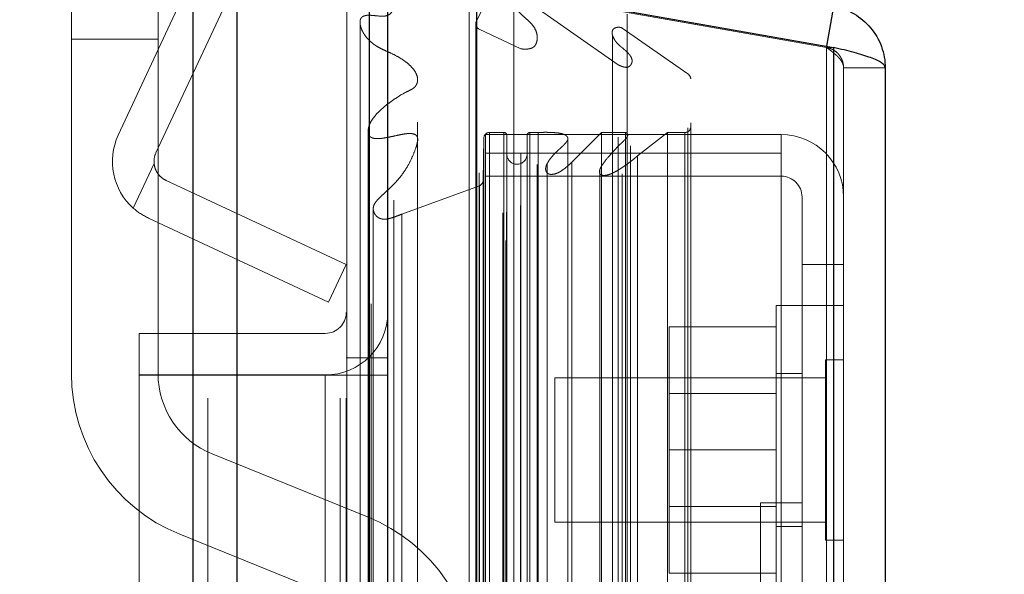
# Model space of a CAD drawing. Header units: inches. Extents: x 0.2 to 10.8, y 0.2 to 8.2.
# Tile 54 of 145: x 1.9166 to 2.0113, y 4.9648 to 5.0182. Entities that reach past the tile are written whole.
import ezdxf

# ---------------------------------------------------------------- set-up
doc = ezdxf.new("R2010")
doc.units = ezdxf.units.IN
doc.header["$MEASUREMENT"] = 0
doc.linetypes.add('HIDDEN', pattern=[0.07500000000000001, 0.05, -0.025])
doc.layers.add('DIMENSIONS', color=140, linetype='Continuous')
doc.styles.add('SLDTEXTSTYLE0', font='TXT', dxfattribs={"width": 0.7})
doc.dimstyles.new('SLDDIMSTYLE0', dxfattribs={"dimtxt": 0.0849609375, "dimasz": 0.13, "dimexe": 0, "dimexo": 0.0625, "dimgap": 0.021240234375, "dimtad": 0, "dimtih": 1, "dimtoh": 1, "dimlfac": 18, "dimrnd": 1e-09, "dimzin": 12, "dimdsep": 46, "dimtxsty": 'SLDTEXTSTYLE0', "dimsah": 1, "dimcen": 0.09, "dimadec": 0, "dimazin": 3, "dimtfac": 1, "dimtofl": 0, "dimtmove": 0, "dimatfit": 3, "dimfxl": 0, "dimfrac": 2, "dimtolj": 1, "dimtzin": 12, "dimarcsym": 0})
doc.dimstyles.new('SLDDIMSTYLE1', dxfattribs={"dimtxt": 0.0849609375, "dimasz": 0.13, "dimexe": 0, "dimexo": 0.0625, "dimgap": 0.021240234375, "dimtad": 0, "dimtih": 1, "dimtoh": 1, "dimlfac": 18, "dimrnd": 1e-09, "dimzin": 12, "dimdsep": 46, "dimtxsty": 'SLDTEXTSTYLE0', "dimsah": 1, "dimcen": 0.09, "dimadec": 0, "dimazin": 3, "dimtfac": 1, "dimtmove": 0, "dimatfit": 0, "dimfxl": 0, "dimfrac": 2, "dimtolj": 1, "dimtzin": 12, "dimarcsym": 0})

# ---------------------------------------------------------------- blocks, each defined once
blk = doc.blocks.new('_D_5')
at = {"layer": 'DIMENSIONS'}
for p, q in [((1.850801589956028, 4.902313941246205), (1.850801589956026, 5.661629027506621)), ((1.952023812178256, 5.088695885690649), (1.952023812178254, 5.661629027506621)), ((1.285171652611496, 5.53662901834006), (1.256641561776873, 5.53662901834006)), ((1.256641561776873, 5.53662901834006), (1.256641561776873, 5.401598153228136)), ((1.537640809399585, 5.53662901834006), (1.566170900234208, 5.53662901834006)), ((1.566170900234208, 5.53662901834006), (1.566170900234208, 5.401598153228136)), ((1.850801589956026, 5.53662902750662), (1.652767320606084, 5.536629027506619)), ((1.952023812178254, 5.536629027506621), (2.202023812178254, 5.536629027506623)), ((1.256641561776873, 5.401598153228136), (1.285171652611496, 5.401598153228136)), ((1.566170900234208, 5.401598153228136), (1.537640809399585, 5.401598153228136))]:
    blk.add_line(p, q, dxfattribs=at)
for points in [[(1.850801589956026, 5.53662902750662), (1.720801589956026, 5.556629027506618), (1.720801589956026, 5.516629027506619)], [(1.952023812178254, 5.536629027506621), (2.082023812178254, 5.516629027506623), (2.082023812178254, 5.556629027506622)]]:
    blk.add_solid(points, dxfattribs=at)
at = {"layer": 'DIMENSIONS', "char_height": 0.08333333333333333, "attachment_point": 1, "style": 'SLDTEXTSTYLE0'}
for s, insert in [('1.82', (1.285171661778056, 5.663071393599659)), ('46.3', (1.285171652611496, 5.5090204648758))]:
    blk.add_mtext(s, dxfattribs=dict(at, insert=insert))
blk = doc.blocks.new('_D_7')
at = {"layer": 'DIMENSIONS'}
for p, q in [((1.063134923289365, 5.500175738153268), (1.063134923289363, 6.314874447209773)), ((1.99986458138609, 5.063539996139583), (1.999864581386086, 6.314874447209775)), ((1.063134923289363, 6.189874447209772), (1.260677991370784, 6.189874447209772)), ((1.375804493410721, 6.189874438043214), (1.347274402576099, 6.189874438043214)), ((1.347274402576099, 6.189874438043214), (1.347274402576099, 6.05484357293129)), ((1.698952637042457, 6.189874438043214), (1.72748272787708, 6.189874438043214)), ((1.72748272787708, 6.189874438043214), (1.72748272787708, 6.05484357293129)), ((1.999864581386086, 6.189874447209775), (1.814079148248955, 6.189874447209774)), ((1.347274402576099, 6.05484357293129), (1.375804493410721, 6.05484357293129)), ((1.72748272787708, 6.05484357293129), (1.698952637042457, 6.05484357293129))]:
    blk.add_line(p, q, dxfattribs=at)
for points in [[(1.063134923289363, 6.189874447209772), (1.193134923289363, 6.169874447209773), (1.193134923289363, 6.209874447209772)], [(1.999864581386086, 6.189874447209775), (1.869864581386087, 6.209874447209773), (1.869864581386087, 6.169874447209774)]]:
    blk.add_solid(points, dxfattribs=at)
at = {"layer": 'DIMENSIONS', "char_height": 0.08333333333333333, "attachment_point": 1, "style": 'SLDTEXTSTYLE0'}
for s, insert in [('16.86', (1.375804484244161, 6.316316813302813)), ('428.3', (1.375804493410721, 6.162265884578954))]:
    blk.add_mtext(s, dxfattribs=dict(at, insert=insert))

msp = doc.modelspace()

# ---------------------------------------------------------------- linework, layer by layer
at = {"color": 7, "linetype": 'Continuous', "lineweight": 25}
for p, q in [((1.933306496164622, 3.081751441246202), (1.933306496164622, 5.045637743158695)), ((1.937549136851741, 3.081751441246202), (1.937549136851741, 5.04485089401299)), ((1.950266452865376, 3.081751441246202), (1.95026645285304, 5.038868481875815)), ((1.952023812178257, 3.081751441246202), (1.952023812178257, 5.038695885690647)), ((1.960559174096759, 5.021559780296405), (1.960559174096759, 3.099154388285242)), ((1.960559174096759, 5.021559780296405), (1.994906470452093, 5.015503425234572)), ((1.994906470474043, 5.019448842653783), (1.994231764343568, 5.015622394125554)), ((1.994906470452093, 5.015503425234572), (1.994906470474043, 3.105210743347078)), ((1.999864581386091, 5.01353999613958), (1.999864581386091, 3.107174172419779))]:
    msp.add_line(p, q, dxfattribs=at)
at = {"color": 7, "linetype": 'HIDDEN', "lineweight": 18}
for p, q in [((1.933306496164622, 5.045637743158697), (1.933306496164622, 3.081751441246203)), ((1.933306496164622, 5.045637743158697), (1.933306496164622, 3.081751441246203)), ((1.933306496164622, 3.081751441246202), (1.933306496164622, 5.045637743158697)), ((1.934720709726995, 3.081751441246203), (1.934720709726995, 5.044850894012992)), ((1.934720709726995, 3.081751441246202), (1.934720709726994, 5.04485089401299)), ((1.937549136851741, 3.081751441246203), (1.937549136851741, 5.044850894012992)), ((1.94743802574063, 3.081751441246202), (1.94743802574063, 5.038868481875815)), ((1.94743802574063, 3.081751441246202), (1.94743802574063, 5.038868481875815)), ((1.948023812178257, 3.081751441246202), (1.948023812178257, 5.038695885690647)), ((1.950266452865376, 3.081751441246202), (1.950266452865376, 5.038868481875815)), ((1.926110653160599, 5.007064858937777), (1.939634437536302, 5.03606670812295)), ((1.929735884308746, 5.005374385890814), (1.943259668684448, 5.034376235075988)), ((1.950435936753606, 3.090840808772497), (1.950435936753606, 5.029873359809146)), ((1.921605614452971, 5.016298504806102), (1.921605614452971, 5.023242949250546)), ((1.929938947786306, 5.023242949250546), (1.929938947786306, 5.016298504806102)), ((1.96337618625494, 5.023782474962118), (1.960508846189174, 5.017903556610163)), ((1.96337618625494, 3.096931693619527), (1.96337618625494, 5.023782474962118)), ((1.963376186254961, 3.096931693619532), (1.963376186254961, 5.023782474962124)), ((1.994211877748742, 5.015509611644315), (1.959864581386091, 5.02156596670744)), ((1.959864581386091, 5.021559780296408), (1.959864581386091, 3.099154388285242)), ((1.959864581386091, 5.021559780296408), (1.994211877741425, 5.015503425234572)), ((1.963092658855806, 3.09960111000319), (1.963092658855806, 5.021113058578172)), ((1.963432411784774, 3.099661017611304), (1.963432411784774, 5.021053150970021)), ((1.964801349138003, 3.100310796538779), (1.964801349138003, 5.020403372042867)), ((1.964801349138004, 5.020403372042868), (1.974194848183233, 5.013825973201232)), ((1.952606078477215, 3.100813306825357), (1.952606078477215, 5.019904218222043)), ((1.964139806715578, 5.019572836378), (1.964139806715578, 3.101122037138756)), ((1.975035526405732, 5.00688505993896), (1.975035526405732, 5.018689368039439)), ((1.94936431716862, 5.017867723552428), (1.94936431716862, 3.1028388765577)), ((1.96049096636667, 5.017763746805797), (1.96049096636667, 3.102950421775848)), ((1.960508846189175, 3.10281061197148), (1.960508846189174, 5.017903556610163)), ((1.974584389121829, 3.103353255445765), (1.974584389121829, 5.017360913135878)), ((1.97458438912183, 5.017360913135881), (1.980872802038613, 5.012957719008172)), ((1.960809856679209, 3.103453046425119), (1.960809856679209, 5.017261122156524)), ((1.960809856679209, 5.017261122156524), (1.964822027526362, 5.015371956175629)), ((1.960809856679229, 3.103453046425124), (1.960809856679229, 5.017261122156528)), ((1.96639991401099, 3.104247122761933), (1.96639991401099, 5.016468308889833)), ((1.973630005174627, 5.016744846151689), (1.973630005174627, 3.103972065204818)), ((1.929938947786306, 5.016298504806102), (1.921605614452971, 5.016298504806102)), ((1.921605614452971, 5.016298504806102), (1.921605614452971, 4.984123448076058)), ((1.929938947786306, 5.016298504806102), (1.921605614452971, 5.016298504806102)), ((1.929938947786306, 5.016298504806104), (1.921605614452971, 5.016298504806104)), ((1.929938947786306, 5.016298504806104), (1.921605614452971, 5.016298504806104)), ((1.929938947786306, 4.984123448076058), (1.929938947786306, 5.016298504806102)), ((1.994231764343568, 5.015622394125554), (1.994211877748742, 5.015509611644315)), ((1.994906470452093, 5.015503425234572), (1.994211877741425, 5.015503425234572)), ((1.994211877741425, 5.015503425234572), (1.994211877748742, 3.105210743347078)), ((1.994211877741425, 3.105210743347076), (1.994211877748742, 5.015503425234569)), ((1.994906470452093, 3.105210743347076), (1.994906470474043, 5.015503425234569)), ((1.964822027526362, 3.105342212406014), (1.964822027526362, 5.015371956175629)), ((1.975371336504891, 3.106042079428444), (1.975371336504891, 5.014674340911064)), ((1.974194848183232, 3.106888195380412), (1.974194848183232, 5.01382597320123)), ((1.995864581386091, 5.01353999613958), (1.995864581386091, 3.107174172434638)), ((1.995864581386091, 5.01353999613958), (1.999864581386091, 5.01353999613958)), ((1.980872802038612, 3.107756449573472), (1.980872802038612, 5.01295771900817)), ((1.954897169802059, 3.108328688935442), (1.954897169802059, 5.012385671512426)), ((1.981161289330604, 3.108243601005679), (1.981161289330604, 5.012470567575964)), ((1.950145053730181, 5.007579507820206), (1.950145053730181, 3.113134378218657)), ((1.961420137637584, 5.007116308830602), (1.989864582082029, 5.007116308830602)), ((1.961420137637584, 5.005329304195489), (1.961420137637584, 5.007116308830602)), ((1.961819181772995, 3.113388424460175), (1.961819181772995, 5.007325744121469)), ((1.963201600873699, 5.007325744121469), (1.961819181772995, 5.007325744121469)), ((1.961819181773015, 3.113388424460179), (1.961819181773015, 5.007325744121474)), ((1.963201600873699, 5.007325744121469), (1.963201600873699, 3.113388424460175)), ((1.96320160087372, 3.113388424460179), (1.96320160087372, 5.007325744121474)), ((1.963479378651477, 3.113666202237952), (1.963479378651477, 5.007047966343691)), ((1.965423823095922, 5.007047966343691), (1.965423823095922, 3.113666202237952)), ((1.966483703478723, 5.007325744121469), (1.9657016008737, 5.007325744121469)), ((1.9657016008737, 3.113388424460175), (1.9657016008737, 5.007325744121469)), ((1.96570160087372, 5.007325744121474), (1.96570160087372, 3.113388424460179)), ((1.966483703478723, 3.113388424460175), (1.966483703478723, 5.007325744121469)), ((1.972597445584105, 5.007325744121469), (1.969714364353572, 5.004462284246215)), ((1.974894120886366, 5.007325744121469), (1.972597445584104, 5.007325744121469)), ((1.972597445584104, 3.113388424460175), (1.972597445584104, 5.007325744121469)), ((1.974894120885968, 3.113388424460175), (1.974894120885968, 5.007325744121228)), ((1.978917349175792, 5.007325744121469), (1.976045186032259, 5.005081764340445)), ((1.98060573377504, 5.007325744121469), (1.978917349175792, 5.007325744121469)), ((1.978917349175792, 3.113388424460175), (1.978917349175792, 5.007325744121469)), ((1.98060573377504, 3.113388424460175), (1.98060573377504, 5.007325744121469)), ((1.98060573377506, 3.113388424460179), (1.98060573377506, 5.007325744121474)), ((1.989864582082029, 5.005329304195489), (1.989864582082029, 5.007116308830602)), ((1.961257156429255, 5.006770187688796), (1.961210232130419, 5.002716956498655)), ((1.961257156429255, 3.113943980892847), (1.961257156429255, 5.006770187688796)), ((1.961257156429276, 3.113943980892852), (1.961257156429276, 5.006770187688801)), ((1.969349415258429, 3.113999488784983), (1.969349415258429, 5.006742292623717)), ((1.975035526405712, 3.113831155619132), (1.975035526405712, 5.006884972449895)), ((1.961420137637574, 5.005329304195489), (1.989864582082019, 5.005329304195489)), ((1.961420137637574, 3.115384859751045), (1.961420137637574, 5.005329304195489)), ((1.976045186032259, 3.115632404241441), (1.976045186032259, 5.005081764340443)), ((1.989864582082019, 4.958662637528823), (1.989864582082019, 5.005329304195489)), ((1.927558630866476, 5.000047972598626), (1.929557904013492, 5.00433542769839)), ((1.929557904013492, 5.00433542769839), (1.927558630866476, 5.000047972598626)), ((1.927558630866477, 5.000047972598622), (1.929557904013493, 5.004335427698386)), ((1.929557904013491, 5.004335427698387), (1.927558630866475, 5.000047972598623)), ((1.967344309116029, 5.004297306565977), (1.967344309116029, 5.00428182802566)), ((1.967344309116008, 5.004281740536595), (1.967344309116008, 3.116422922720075)), ((1.969714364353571, 3.11625188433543), (1.969714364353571, 5.004462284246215)), ((1.969714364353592, 3.116251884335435), (1.969714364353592, 5.004462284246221)), ((1.972418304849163, 5.003728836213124), (1.972418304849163, 3.116986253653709)), ((1.930703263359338, 5.00271653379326), (1.94802381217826, 4.994639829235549)), ((1.960845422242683, 5.002201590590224), (1.953384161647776, 4.999474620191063)), ((1.960845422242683, 3.118512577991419), (1.960845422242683, 5.002201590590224)), ((1.960845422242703, 3.118512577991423), (1.960845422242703, 5.002201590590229)), ((1.961210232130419, 3.117997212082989), (1.961210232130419, 5.002716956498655)), ((1.961210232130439, 3.117997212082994), (1.961210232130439, 5.002716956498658)), ((1.961420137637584, 5.003116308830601), (1.989864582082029, 5.003116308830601)), ((1.991864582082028, 5.001116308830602), (1.991864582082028, 4.994616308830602)), ((1.950628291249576, 4.999994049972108), (1.950628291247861, 3.120729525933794)), ((1.95062829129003, 4.999970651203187), (1.95062829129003, 3.120720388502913)), ((1.953384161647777, 3.121239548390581), (1.953384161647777, 4.999474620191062)), ((1.946333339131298, 4.991014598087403), (1.929012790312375, 4.999091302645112)), ((1.94802381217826, 4.994639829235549), (1.946333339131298, 4.991014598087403)), ((1.991864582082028, 4.994616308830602), (1.995864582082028, 4.994616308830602)), ((1.991864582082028, 4.994616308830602), (1.991864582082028, 4.958662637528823)), ((1.989364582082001, 4.990671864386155), (1.989364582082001, 4.962894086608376)), ((1.991864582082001, 4.990671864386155), (1.989364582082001, 4.990671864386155)), ((1.995864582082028, 4.990671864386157), (1.991864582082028, 4.990671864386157)), ((1.946023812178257, 4.987997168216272), (1.928134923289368, 4.987997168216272)), ((1.928134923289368, 4.987997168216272), (1.928134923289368, 4.983997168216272)), ((1.989364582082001, 4.988616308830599), (1.979086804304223, 4.988616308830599)), ((1.979086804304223, 4.988616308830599), (1.979086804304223, 4.976782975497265)), ((1.948023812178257, 4.985640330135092), (1.952023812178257, 4.985640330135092)), ((1.99412847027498, 4.985463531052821), (1.99412847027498, 4.96810241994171)), ((1.995864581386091, 4.985463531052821), (1.99412847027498, 4.985463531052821)), ((1.946023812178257, 4.983997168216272), (1.928134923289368, 4.983997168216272)), ((1.928134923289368, 4.983973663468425), (1.928134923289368, 4.772501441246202)), ((1.928134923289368, 4.983973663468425), (1.946023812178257, 4.983973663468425)), ((1.946023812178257, 3.136695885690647), (1.946023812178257, 4.983973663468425)), ((1.946023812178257, 3.136695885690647), (1.946023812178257, 4.983973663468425)), ((1.946023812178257, 3.136695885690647), (1.946023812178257, 4.983973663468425)), ((1.946023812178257, 4.983973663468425), (1.948023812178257, 4.983973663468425)), ((1.946023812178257, 3.136695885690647), (1.946023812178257, 4.983973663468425)), ((1.948023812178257, 4.983973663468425), (1.952023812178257, 4.983973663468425)), ((1.968086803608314, 4.983727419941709), (1.968086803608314, 4.969838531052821)), ((1.99412847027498, 4.983727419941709), (1.968086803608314, 4.983727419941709)), ((1.991864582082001, 4.984144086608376), (1.989364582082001, 4.984144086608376)), ((1.989364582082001, 4.982224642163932), (1.979086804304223, 4.982224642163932)), ((1.989364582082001, 4.976782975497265), (1.979086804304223, 4.976782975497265)), ((1.979086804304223, 4.976782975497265), (1.979086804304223, 4.964949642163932)), ((1.95007650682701, 4.970360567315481), (1.935147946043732, 4.976397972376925)), ((1.979086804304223, 4.971341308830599), (1.989364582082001, 4.971341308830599)), ((1.987864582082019, 4.896466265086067), (1.987864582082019, 4.971688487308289)), ((1.991864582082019, 4.971688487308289), (1.987864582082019, 4.971688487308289)), ((1.968086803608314, 4.969838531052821), (1.99412847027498, 4.969838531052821)), ((1.989364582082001, 4.969421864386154), (1.991864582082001, 4.969421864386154)), ((1.932023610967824, 4.968672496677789), (1.946952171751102, 4.962635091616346)), ((1.99412847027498, 4.96810241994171), (1.995864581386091, 4.96810241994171)), ((1.989364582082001, 4.964949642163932), (1.979086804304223, 4.964949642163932))]:
    msp.add_line(p, q, dxfattribs=at)
at = {"color": 7, "linetype": 'HIDDEN', "lineweight": 18, "flags": 128}
for points in [[(1.948097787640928, 5.029911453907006), (1.948097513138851, 4.068021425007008), (1.948097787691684, 3.090802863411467)], [(1.948097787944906, 5.029910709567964), (1.948097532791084, 4.050284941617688), (1.948097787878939, 3.090800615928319)], [(1.949364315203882, 5.017884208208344), (1.949364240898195, 4.099567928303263), (1.949364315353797, 3.10283133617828)], [(1.950145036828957, 5.007580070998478), (1.950144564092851, 4.040208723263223), (1.950145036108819, 3.113145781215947)], [(1.954889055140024, 3.114270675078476), (1.954889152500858, 4.052680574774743), (1.954889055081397, 5.006442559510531)]]:
    msp.add_lwpolyline(points, dxfattribs=at)
at = {"color": 7, "linetype": 'HIDDEN', "lineweight": 18}
for centre, radius, start, end in [((1.961046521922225, 5.017763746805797), 0.0005555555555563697, 165.4243750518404, 244.7861857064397), ((1.98060573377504, 5.012470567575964), 0.0005555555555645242, 0, 61.26737527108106), ((1.98060573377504, 5.007881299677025), 0.0005555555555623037, 270.0000000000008, 359.999999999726), ((1.931548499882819, 5.004529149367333), 0.006000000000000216, 155.0000000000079, 228.3193493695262), ((1.961819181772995, 5.006763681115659), 0.0005620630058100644, 90, 179.3367158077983), ((1.963201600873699, 5.007047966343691), 0.0002777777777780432, 0, 90), ((1.9657016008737, 5.007047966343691), 0.0002777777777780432, 90, 180), ((1.989864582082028, 5.001116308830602), 0.006000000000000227, 0, 90), ((1.931548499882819, 5.004529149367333), 0.001999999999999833, 155.000000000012, 185.5584317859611), ((1.9644516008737, 5.005242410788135), 0.0009722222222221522, 180, 0), ((1.96065471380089, 5.002723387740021), 0.0005555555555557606, 290.0765427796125, 359.3367158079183), ((1.989864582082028, 5.001116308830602), 0.002000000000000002, 0, 90), ((1.946023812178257, 4.989997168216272), 0.006000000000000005, 270.0000000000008, 0), ((1.946023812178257, 4.989997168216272), 0.002000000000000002, 270.0000000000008, 0), ((1.938272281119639, 4.984123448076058), 0.01666666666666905, 180, 247.980618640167), ((1.938272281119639, 4.984123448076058), 0.008333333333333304, 180, 247.9806186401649), ((1.943827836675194, 4.954909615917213), 0.01666666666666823, 0, 67.98061864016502)]:
    msp.add_arc(centre, radius, start, end, dxfattribs=at)
for points, knots in [([(1.953384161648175, 4.999474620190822), (1.953224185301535, 4.999408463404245), (1.952933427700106, 4.999288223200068), (1.952525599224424, 4.999146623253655), (1.952195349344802, 4.999047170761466), (1.951915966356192, 4.998992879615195), (1.951668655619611, 4.998977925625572), (1.951425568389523, 4.999007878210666), (1.951196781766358, 4.999083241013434), (1.950994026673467, 4.999209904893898), (1.950819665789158, 4.999407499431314), (1.950657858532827, 4.999703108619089), (1.950594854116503, 5.000112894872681), (1.95078114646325, 5.000532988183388), (1.951147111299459, 5.000972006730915), (1.951641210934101, 5.001415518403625), (1.952189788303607, 5.001923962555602), (1.952677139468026, 5.002408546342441), (1.953115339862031, 5.002900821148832), (1.953533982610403, 5.00343758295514), (1.953972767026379, 5.004119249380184), (1.95437878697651, 5.00492649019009), (1.954690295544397, 5.005694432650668), (1.954879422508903, 5.006319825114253), (1.95492991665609, 5.006712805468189), (1.954847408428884, 5.006959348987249), (1.954730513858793, 5.007091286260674), (1.954573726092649, 5.007166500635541), (1.954386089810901, 5.007211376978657), (1.9541634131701, 5.00722962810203), (1.953892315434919, 5.007215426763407), (1.953519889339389, 5.007164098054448), (1.952985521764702, 5.007062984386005), (1.952398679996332, 5.006927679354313), (1.951845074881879, 5.006815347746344), (1.951418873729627, 5.006750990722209), (1.951065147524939, 5.00672092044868), (1.950778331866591, 5.006738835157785), (1.950541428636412, 5.006794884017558), (1.950340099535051, 5.006897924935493), (1.950221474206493, 5.007059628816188), (1.950137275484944, 5.007294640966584), (1.950129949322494, 5.007695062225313), (1.950301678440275, 5.008227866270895), (1.950669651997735, 5.008786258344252), (1.95113268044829, 5.009304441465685), (1.951684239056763, 5.009802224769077), (1.952312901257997, 5.010290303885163), (1.953018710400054, 5.010763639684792), (1.953673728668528, 5.011167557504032), (1.954228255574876, 5.011408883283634), (1.95452154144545, 5.011593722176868), (1.95466309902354, 5.011740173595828), (1.95474753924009, 5.011854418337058), (1.954832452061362, 5.012011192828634), (1.954901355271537, 5.012249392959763), (1.954904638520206, 5.012633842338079), (1.954722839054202, 5.013114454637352), (1.954343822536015, 5.013615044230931), (1.953831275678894, 5.014078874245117), (1.953175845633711, 5.01452680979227), (1.952457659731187, 5.014905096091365), (1.951807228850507, 5.015185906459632), (1.951339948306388, 5.01540214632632), (1.951012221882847, 5.015587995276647), (1.950728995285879, 5.015772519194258), (1.950457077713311, 5.015980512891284), (1.950168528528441, 5.016252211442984), (1.949909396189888, 5.016553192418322), (1.949692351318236, 5.01687240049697), (1.949520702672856, 5.017204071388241), (1.949401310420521, 5.017542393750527), (1.949350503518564, 5.017888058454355), (1.949371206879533, 5.018169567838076), (1.949478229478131, 5.018363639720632), (1.949609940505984, 5.018471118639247), (1.949779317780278, 5.018547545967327), (1.949971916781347, 5.018592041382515), (1.95014869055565, 5.018601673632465), (1.950367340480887, 5.018596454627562), (1.9506937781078, 5.01857112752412), (1.951101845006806, 5.0185294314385), (1.951511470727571, 5.01849852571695), (1.951838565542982, 5.018520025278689), (1.952138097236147, 5.018633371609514), (1.952412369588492, 5.018856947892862), (1.95255203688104, 5.019240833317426), (1.95260780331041, 5.019685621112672), (1.952607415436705, 5.020138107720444), (1.952568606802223, 5.020593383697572), (1.95250822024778, 5.021049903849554), (1.952436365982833, 5.021507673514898), (1.952317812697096, 5.022238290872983), (1.952209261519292, 5.023123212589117), (1.951973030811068, 5.024023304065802), (1.95170102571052, 5.024640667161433), (1.951417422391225, 5.025097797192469), (1.951110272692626, 5.025497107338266), (1.950768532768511, 5.025883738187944), (1.950401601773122, 5.026258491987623), (1.95003456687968, 5.026631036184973), (1.949473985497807, 5.027245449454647), (1.948846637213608, 5.028200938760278), (1.948351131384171, 5.029154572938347), (1.948132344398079, 5.029786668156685), (1.94806784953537, 5.030007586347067), (1.948059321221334, 5.030173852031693), (1.948078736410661, 5.030298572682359), (1.94813207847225, 5.030398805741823), (1.94823453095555, 5.030478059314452), (1.948450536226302, 5.03050699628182), (1.948719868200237, 5.030472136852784), (1.94905000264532, 5.030393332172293), (1.949433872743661, 5.030266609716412), (1.949909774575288, 5.03009333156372), (1.950250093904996, 5.029951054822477), (1.950435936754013, 5.029873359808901)], [0, 0, 0, 0, 0.008873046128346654, 0.01612679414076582, 0.0217479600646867, 0.02591860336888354, 0.02987558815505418, 0.03354539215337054, 0.0375494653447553, 0.0417996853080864, 0.04628166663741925, 0.05341961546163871, 0.0629965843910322, 0.07323931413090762, 0.08260003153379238, 0.09720879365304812, 0.1117945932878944, 0.1261466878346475, 0.1368719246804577, 0.1507998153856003, 0.1678347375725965, 0.1875614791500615, 0.2086080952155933, 0.2218165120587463, 0.2309010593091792, 0.2350736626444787, 0.2384455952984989, 0.2411794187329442, 0.2441498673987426, 0.247743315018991, 0.2518385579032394, 0.2570824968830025, 0.265901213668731, 0.2782939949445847, 0.286518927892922, 0.293438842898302, 0.2991001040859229, 0.3035105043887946, 0.3070474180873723, 0.3109552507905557, 0.3152941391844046, 0.3187918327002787, 0.3274070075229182, 0.3420059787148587, 0.3552752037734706, 0.369049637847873, 0.3833209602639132, 0.3981624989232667, 0.4136344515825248, 0.4297745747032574, 0.4393099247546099, 0.4453683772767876, 0.4483669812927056, 0.450546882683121, 0.4543749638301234, 0.4597943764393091, 0.4667685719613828, 0.4800637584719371, 0.4927991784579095, 0.5050022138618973, 0.5198626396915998, 0.536273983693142, 0.5475829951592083, 0.556562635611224, 0.563136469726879, 0.5674049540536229, 0.5747428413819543, 0.5823646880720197, 0.5902860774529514, 0.598530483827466, 0.6063375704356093, 0.6141223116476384, 0.6218978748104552, 0.6298538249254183, 0.6328975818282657, 0.6359322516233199, 0.639093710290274, 0.6423157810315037, 0.6455564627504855, 0.6475397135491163, 0.6527937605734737, 0.6612459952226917, 0.6672389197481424, 0.672419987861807, 0.6768135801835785, 0.6826540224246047, 0.6923838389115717, 0.7026450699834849, 0.712826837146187, 0.7230976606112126, 0.7334361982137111, 0.7438265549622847, 0.7542626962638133, 0.7831951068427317, 0.8037540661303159, 0.8158750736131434, 0.827134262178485, 0.837435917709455, 0.8467396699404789, 0.8577644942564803, 0.8680831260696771, 0.8775727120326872, 0.9073634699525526, 0.9387904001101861, 0.946285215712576, 0.9513678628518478, 0.9541619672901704, 0.9573459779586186, 0.9596851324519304, 0.9612900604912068, 0.9645195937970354, 0.9694227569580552, 0.9744030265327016, 0.9811009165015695, 0.9896795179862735, 1, 1, 1, 1]), ([(1.96482202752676, 5.015371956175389), (1.964893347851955, 5.015362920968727), (1.965034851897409, 5.015344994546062), (1.965246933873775, 5.015337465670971), (1.965450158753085, 5.015345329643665), (1.965638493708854, 5.015370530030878), (1.965806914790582, 5.015413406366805), (1.965951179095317, 5.015473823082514), (1.966084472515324, 5.015564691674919), (1.966228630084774, 5.015718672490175), (1.966373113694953, 5.016032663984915), (1.96642421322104, 5.016478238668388), (1.966350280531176, 5.016953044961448), (1.966143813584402, 5.017402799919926), (1.965842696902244, 5.017806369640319), (1.965449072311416, 5.018175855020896), (1.965043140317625, 5.018518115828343), (1.964697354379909, 5.018844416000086), (1.964451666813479, 5.019111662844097), (1.964279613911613, 5.019335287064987), (1.964101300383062, 5.019615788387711), (1.964005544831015, 5.019944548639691), (1.96417264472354, 5.020210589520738), (1.964323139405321, 5.020331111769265), (1.964490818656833, 5.020403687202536), (1.964657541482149, 5.020432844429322), (1.96475631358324, 5.020412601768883), (1.96480134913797, 5.020403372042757)], [0, 0, 0, 0, 0.02322157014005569, 0.04607306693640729, 0.0679350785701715, 0.08841304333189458, 0.1073706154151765, 0.1249653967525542, 0.1417074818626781, 0.165121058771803, 0.2142228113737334, 0.2883660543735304, 0.3612387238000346, 0.431395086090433, 0.4999679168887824, 0.5667291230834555, 0.6421483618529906, 0.7038738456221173, 0.7517319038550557, 0.7863485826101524, 0.8174192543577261, 0.8972091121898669, 0.9230384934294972, 0.9465894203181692, 0.9676562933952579, 0.9852527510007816, 1, 1, 1, 1]), ([(1.97419484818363, 5.013825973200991), (1.974272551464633, 5.01379109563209), (1.974413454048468, 5.013727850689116), (1.97461099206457, 5.013651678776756), (1.974769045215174, 5.013609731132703), (1.974926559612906, 5.013585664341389), (1.975122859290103, 5.013591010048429), (1.975327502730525, 5.013719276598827), (1.975468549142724, 5.013920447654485), (1.975536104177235, 5.014139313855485), (1.975518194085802, 5.014349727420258), (1.975453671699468, 5.014525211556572), (1.975371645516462, 5.014669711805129), (1.97528916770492, 5.014785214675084), (1.975217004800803, 5.014873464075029), (1.97509164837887, 5.015014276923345), (1.974888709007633, 5.015207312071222), (1.974598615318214, 5.015450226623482), (1.974319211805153, 5.015686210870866), (1.974063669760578, 5.015933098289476), (1.973842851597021, 5.016210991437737), (1.973671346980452, 5.016538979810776), (1.973583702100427, 5.01689406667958), (1.973626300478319, 5.017185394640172), (1.973781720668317, 5.017324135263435), (1.973896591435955, 5.017384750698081), (1.974029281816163, 5.01742583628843), (1.974172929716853, 5.017446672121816), (1.974319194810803, 5.017444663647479), (1.974462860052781, 5.017419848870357), (1.974543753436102, 5.017380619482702), (1.974584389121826, 5.017360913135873)], [0, 0, 0, 0, 0.03507791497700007, 0.06360823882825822, 0.08573389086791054, 0.09992118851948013, 0.1256758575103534, 0.1579680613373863, 0.199162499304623, 0.241550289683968, 0.2782194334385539, 0.3106995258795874, 0.3390023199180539, 0.3627118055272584, 0.3814729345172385, 0.3951231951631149, 0.4533442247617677, 0.5116861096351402, 0.5693972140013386, 0.6175998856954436, 0.6755400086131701, 0.7425291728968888, 0.8061651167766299, 0.8706370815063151, 0.8890105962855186, 0.9071321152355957, 0.9254109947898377, 0.9439119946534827, 0.962529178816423, 0.9811770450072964, 1, 1, 1, 1]), ([(1.995864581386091, 5.01353999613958), (1.995862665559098, 5.013606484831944), (1.995858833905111, 5.013739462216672), (1.995827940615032, 5.013936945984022), (1.995778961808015, 5.014130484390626), (1.995710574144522, 5.01431815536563), (1.995623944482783, 5.014498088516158), (1.995519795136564, 5.014668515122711), (1.99536912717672, 5.014867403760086), (1.995156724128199, 5.015080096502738), (1.994869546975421, 5.015280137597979), (1.994552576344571, 5.015431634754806), (1.99432544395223, 5.015483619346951), (1.994211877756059, 5.015509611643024)], [0, 0, 0, 0, 0.07144899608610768, 0.1428979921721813, 0.2143469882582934, 0.2857959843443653, 0.3572449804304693, 0.4286939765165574, 0.500142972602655, 0.6251072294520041, 0.7500714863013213, 0.8750357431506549, 1, 1, 1, 1]), ([(1.994211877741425, 5.015503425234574), (1.994277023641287, 5.015456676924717), (1.99440731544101, 5.015363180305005), (1.994596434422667, 5.015222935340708), (1.994778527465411, 5.015082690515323), (1.994951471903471, 5.014942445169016), (1.995113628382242, 5.014802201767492), (1.995263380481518, 5.014661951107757), (1.995433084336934, 5.014486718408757), (1.995605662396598, 5.014276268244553), (1.995752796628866, 5.014030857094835), (1.995846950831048, 5.013785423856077), (1.99585870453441, 5.013621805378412), (1.995864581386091, 5.01353999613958)], [0, 0, 0, 0, 0.07144899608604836, 0.1428979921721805, 0.2143469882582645, 0.2857959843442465, 0.3572449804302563, 0.4286939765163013, 0.500142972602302, 0.6251072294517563, 0.7500714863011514, 0.8750357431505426, 1, 1, 1, 1]), ([(1.969714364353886, 5.004462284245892), (1.969594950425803, 5.004346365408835), (1.969372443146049, 5.004130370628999), (1.969030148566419, 5.003850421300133), (1.968722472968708, 5.003626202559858), (1.9684480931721, 5.003457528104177), (1.968181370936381, 5.003353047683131), (1.967931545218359, 5.003299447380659), (1.967706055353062, 5.003288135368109), (1.967499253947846, 5.00332353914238), (1.96733430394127, 5.003435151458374), (1.967246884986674, 5.003590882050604), (1.967207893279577, 5.003756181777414), (1.96720789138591, 5.003942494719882), (1.967275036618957, 5.004177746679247), (1.96743553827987, 5.004482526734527), (1.967681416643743, 5.004846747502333), (1.967987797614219, 5.005191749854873), (1.968300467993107, 5.00550860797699), (1.968591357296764, 5.005777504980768), (1.968883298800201, 5.006042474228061), (1.969102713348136, 5.006267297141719), (1.969237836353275, 5.006450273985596), (1.969313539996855, 5.006575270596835), (1.96935972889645, 5.006709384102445), (1.969333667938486, 5.006850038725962), (1.969264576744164, 5.006953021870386), (1.969171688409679, 5.007036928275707), (1.969054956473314, 5.007107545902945), (1.968895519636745, 5.00717127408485), (1.968694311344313, 5.007224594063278), (1.968374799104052, 5.007283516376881), (1.967899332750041, 5.007325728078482), (1.96723653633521, 5.007345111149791), (1.966750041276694, 5.007332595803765), (1.966483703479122, 5.007325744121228)], [0, 0, 0, 0, 0.05219962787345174, 0.09726501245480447, 0.1350835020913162, 0.1658552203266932, 0.1902793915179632, 0.2131614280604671, 0.2326046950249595, 0.2481648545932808, 0.2663591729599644, 0.2887028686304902, 0.3079429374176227, 0.327023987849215, 0.3572809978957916, 0.3963453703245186, 0.4447609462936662, 0.5032692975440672, 0.544746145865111, 0.5863842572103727, 0.6277933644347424, 0.6681887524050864, 0.6841999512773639, 0.70042665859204, 0.7165372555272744, 0.7330177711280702, 0.7507448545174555, 0.7613872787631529, 0.7740462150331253, 0.7894688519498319, 0.8079729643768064, 0.8290578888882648, 0.8744776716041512, 0.931281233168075, 1, 1, 1, 1]), ([(1.976045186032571, 5.005081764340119), (1.975972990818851, 5.005015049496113), (1.975828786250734, 5.004881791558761), (1.975596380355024, 5.004693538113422), (1.975357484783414, 5.004511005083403), (1.975114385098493, 5.004332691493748), (1.974870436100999, 5.004155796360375), (1.974623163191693, 5.003983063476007), (1.97437016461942, 5.003816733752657), (1.97407855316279, 5.00363850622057), (1.973761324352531, 5.003465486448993), (1.973430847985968, 5.003314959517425), (1.973144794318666, 5.003224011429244), (1.972911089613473, 5.00319404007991), (1.972722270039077, 5.00319904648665), (1.972561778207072, 5.00323552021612), (1.972437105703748, 5.003336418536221), (1.972367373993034, 5.003489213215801), (1.972385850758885, 5.003656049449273), (1.972442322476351, 5.003816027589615), (1.972601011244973, 5.004164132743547), (1.973063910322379, 5.004791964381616), (1.973728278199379, 5.005523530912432), (1.974310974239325, 5.006113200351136), (1.974663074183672, 5.006467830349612), (1.974906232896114, 5.006695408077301), (1.975044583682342, 5.006883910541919), (1.97511103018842, 5.007023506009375), (1.975108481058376, 5.007145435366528), (1.975044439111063, 5.007232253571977), (1.974971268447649, 5.007289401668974), (1.974917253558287, 5.007314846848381), (1.974894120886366, 5.007325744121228)], [0, 0, 0, 0, 0.03196267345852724, 0.06384306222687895, 0.09557510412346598, 0.1270600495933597, 0.1582197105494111, 0.1891082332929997, 0.2198099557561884, 0.2503837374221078, 0.2921714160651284, 0.3271640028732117, 0.3551312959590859, 0.3760526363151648, 0.3905024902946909, 0.4055568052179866, 0.4210712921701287, 0.4381167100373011, 0.4626969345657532, 0.483634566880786, 0.5007231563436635, 0.6025883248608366, 0.7504184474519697, 0.8305027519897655, 0.8762067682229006, 0.9146621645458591, 0.9387349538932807, 0.9563171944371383, 0.9703950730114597, 0.9824137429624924, 0.9924684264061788, 1, 1, 1, 1]), ([(1.974894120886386, 5.007325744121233), (1.97490852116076, 5.007319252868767), (1.974947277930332, 5.007301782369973), (1.975008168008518, 5.007262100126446), (1.97508031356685, 5.007195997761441), (1.975097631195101, 5.007132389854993), (1.975107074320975, 5.007097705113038)], [0, 0, 0, 0, 0.1298747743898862, 0.3495438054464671, 0.645312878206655, 1, 1, 1, 1]), ([(1.929557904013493, 5.004335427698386), (1.929574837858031, 5.004161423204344), (1.929613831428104, 5.003993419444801), (1.929734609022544, 5.003669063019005), (1.929816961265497, 5.003513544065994), (1.930016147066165, 5.003232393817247), (1.930135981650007, 5.003102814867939), (1.930400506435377, 5.002882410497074), (1.930545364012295, 5.002790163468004), (1.930703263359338, 5.00271653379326)], [0, 0, 0, 0, 0.25, 0.25, 0.5, 0.5, 0.75, 0.75, 1, 1, 1, 1])]:
    msp.add_open_spline(points, degree=3, knots=knots, dxfattribs=at)
at = {"color": 7, "linetype": 'Continuous', "lineweight": 25}
for points in [[(1.994906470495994, 5.019448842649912), (1.995593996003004, 5.019327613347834), (1.99625998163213, 5.01908521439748), (1.997469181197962, 5.018387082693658), (1.998012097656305, 5.017931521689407), (1.99890959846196, 5.016861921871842), (1.99926396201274, 5.016248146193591), (1.999741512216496, 5.014936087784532), (1.999864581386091, 5.014238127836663), (1.999864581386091, 5.01353999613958)], [(1.999864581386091, 5.01353999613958), (1.999864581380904, 5.013703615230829), (1.999741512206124, 5.013867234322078), (1.99926396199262, 5.014194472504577), (1.998909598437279, 5.014358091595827), (1.998012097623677, 5.014685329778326), (1.99746918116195, 5.014848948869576), (1.996259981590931, 5.015176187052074), (1.995593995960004, 5.015339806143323), (1.994906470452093, 5.015503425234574)]]:
    msp.add_open_spline(points, degree=3, knots=[0, 0, 0, 0, 0.25, 0.25, 0.5, 0.5, 0.75, 0.75, 1, 1, 1, 1], dxfattribs=at)
at = {"color": 7, "linetype": 'HIDDEN', "lineweight": 18}
msp.add_open_spline([(1.929012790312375, 4.999091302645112), (1.928482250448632, 4.999338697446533), (1.927997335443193, 4.999657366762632), (1.927558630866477, 5.000047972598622)], degree=3, dxfattribs=at)

# ---------------------------------------------------------------- dimensions: what is measured, and where the dimension line sits
at = {"layer": 'DIMENSIONS'}
dim = msp.add_linear_dim(base=(1.999864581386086, 6.189874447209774), p1=(1.063134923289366, 5.450175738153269), p2=(1.999864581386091, 5.013539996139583), angle=2.173044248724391e-13, dimstyle='SLDDIMSTYLE0', dxfattribs=at)
dim.commit()
dim.dimension.update_dxf_attribs({"geometry": '_D_7', "text_midpoint": (1.53737856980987, 6.189874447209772), "dimtype": 160})
dim = msp.add_linear_dim(base=(1.952023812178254, 5.53662902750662), p1=(1.850801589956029, 4.852313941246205), p2=(1.952023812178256, 5.038695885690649), dimstyle='SLDDIMSTYLE1', dxfattribs=at)
dim.commit()
dim.dimension.update_dxf_attribs({"geometry": '_D_5', "text_midpoint": (1.411406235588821, 5.536629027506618), "dimtype": 160})

doc.saveas('drawing.dxf')
